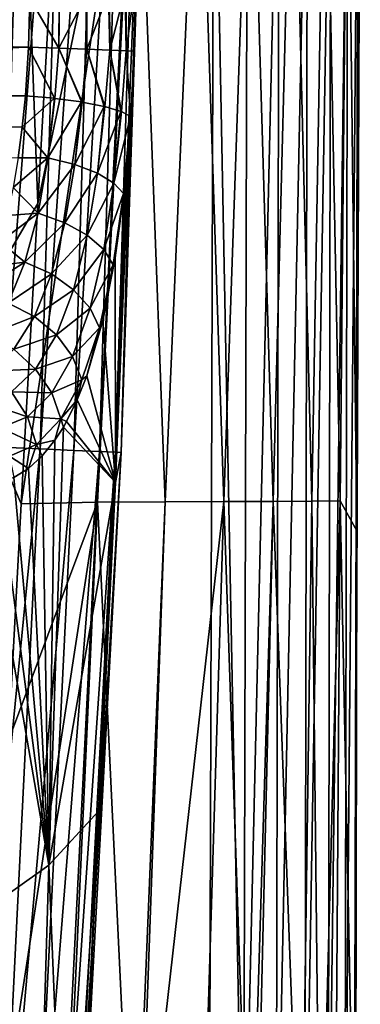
# Model space of a CAD drawing. Header units: metres. Extents: x -105 to 105, y -117 to 62.
# Tile 42 of 256: x 15.94 to 20.59, y -92.56 to -79.15. Entities that reach past the tile are written whole.
import ezdxf

# ---------------------------------------------------------------- set-up
doc = ezdxf.new("R2010")
doc.units = ezdxf.units.M
doc.layers.add('solid_509432_AD150_SW0001_01', color=7, linetype='CONTINUOUS')

msp = doc.modelspace()

# ---------------------------------------------------------------- linework, layer by layer
at = {"layer": 'solid_509432_AD150_SW0001_01'}
for points in [[(16.18886, -81.657463, -1.2441), (15.045014, -83.603821, -2.890023), (15.793531, -71.095657, -3.860991)], [(16.549488, -75.307693, -1.699382), (16.18886, -81.657463, -1.2441), (15.793531, -71.095657, -3.860991)], [(15.057963, -84.948395, 13.834133), (15.426093, -73.383102, 13.829054), (16.022732, -73.398773, 13.615422)], [(15.671834, -84.974663, 13.606791), (15.057963, -84.948395, 13.834133), (16.022732, -73.398773, 13.615422)], [(15.671834, -84.974663, 13.606791), (16.022732, -73.398773, 13.615422), (16.561172, -73.41301, 13.281148)], [(16.221754, -84.998367, 13.251493), (15.671834, -84.974663, 13.606791), (16.561172, -73.41301, 13.281148)], [(16.221754, -84.998367, 13.251493), (16.561172, -73.41301, 13.281148), (17.017376, -73.425186, 12.841157)], [(16.681499, -85.018372, 12.785182), (16.221754, -84.998367, 13.251493), (17.017376, -73.425186, 12.841157)], [(16.681499, -85.018372, 12.785182), (17.017376, -73.425186, 12.841157), (17.37097, -73.434746, 12.315094)], [(17.029144, -85.033722, 12.230097), (16.681499, -85.018372, 12.785182), (17.37097, -73.434746, 12.315094)], [(17.029144, -85.033722, 12.230097), (17.37097, -73.434746, 12.315094), (17.606167, -73.441261, 11.72645)], [(17.248106, -85.043694, 11.612709), (17.029144, -85.033722, 12.230097), (17.606167, -73.441261, 11.72645)], [(17.248106, -85.043694, 11.612709), (17.606167, -73.441261, 11.72645), (17.712463, -73.444458, 11.101509)], [(17.327948, -85.047798, 10.962462), (17.248106, -85.043694, 11.612709), (17.712463, -73.444458, 11.101509)], [(17.327948, -85.047798, 10.962462), (17.712463, -73.444458, 11.101509), (17.680584, -73.605957, 10.466261)], [(17.517824, -79.278381, 10.510191), (17.327948, -85.047798, 10.962462), (17.680584, -73.605957, 10.466261)], [(17.517824, -79.278381, 10.510191), (17.680584, -73.605957, 10.466261), (17.519859, -78.689865, 10.398574)], [(-18.577246, -77.482422, 17.200001), (-18.524509, -96.082024, 17.200001), (18.588333, -75.235542, 17.200001)], [(-18.524509, -96.082024, 17.200001), (18.524509, -96.082024, 17.200001), (18.588333, -75.235542, 17.200001)], [(18.993418, -96.084908, 17.144253), (18.588333, -75.235542, 17.200001), (18.524509, -96.082024, 17.200001)], [(19.045681, -75.238121, 17.146973), (18.588333, -75.235542, 17.200001), (18.993418, -96.084908, 17.144253)], [(19.478907, -75.240417, 16.9907), (19.045681, -75.238121, 17.146973), (18.993418, -96.084908, 17.144253)], [(19.478907, -75.240417, 16.9907), (18.993418, -96.084908, 17.144253), (19.436186, -96.087563, 16.980116)], [(19.864902, -75.242462, 16.739471), (19.478907, -75.240417, 16.9907), (19.436186, -96.087563, 16.980116)], [(19.864902, -75.242462, 16.739471), (19.436186, -96.087563, 16.980116), (19.828129, -96.08979, 16.716742)], [(20.183195, -75.244141, 16.406607), (19.864902, -75.242462, 16.739471), (19.828129, -96.08979, 16.716742)], [(20.183195, -75.244141, 16.406607), (19.828129, -96.08979, 16.716742), (20.1474, -96.091507, 16.368813)], [(20.416908, -75.245377, 16.00976), (20.183195, -75.244141, 16.406607), (20.1474, -96.091507, 16.368813)], [(17.535645, -75.288467, 0.518178), (15.964296, -85.749229, -0.920021), (16.18886, -81.657463, -1.2441)], [(17.535645, -75.288467, 0.518178), (17.002825, -85.722847, 1.192175), (15.964296, -85.749229, -0.920021)], [(17.535645, -75.288467, 0.518178), (16.18886, -81.657463, -1.2441), (16.549488, -75.307693, -1.699382)], [(17.535645, -75.288467, 0.518178), (17.925152, -85.719856, 3.384562), (17.002825, -85.722847, 1.192175)], [(17.535645, -75.288467, 0.518178), (18.380772, -75.281738, 2.823127), (17.925152, -85.719856, 3.384562)], [(18.380772, -75.281738, 2.823127), (18.725393, -85.716751, 5.643961), (17.925152, -85.719856, 3.384562)], [(18.380772, -75.281738, 2.823127), (19.090172, -75.274864, 5.203575), (18.725393, -85.716751, 5.643961)], [(19.090172, -75.274864, 5.203575), (19.395054, -85.713562, 7.956745), (18.725393, -85.716751, 5.643961)], [(19.090172, -75.274864, 5.203575), (19.665012, -75.267868, 7.643147), (19.395054, -85.713562, 7.956745)], [(19.665012, -75.267868, 7.643147), (19.925886, -85.710297, 10.308216), (19.395054, -85.713562, 7.956745)], [(19.665012, -75.267868, 7.643147), (20.104969, -75.260788, 10.12195), (19.925886, -85.710297, 10.308216)], [(20.104969, -75.260788, 10.12195), (20.310272, -85.706985, 12.682506), (19.925886, -85.710297, 10.308216)], [(20.104969, -75.260788, 10.12195), (20.411179, -75.253639, 12.617689), (20.310272, -85.706985, 12.682506)], [(20.416908, -75.245377, 16.00976), (20.1474, -96.091507, 16.368813), (20.376184, -96.09269, 15.955752)], [(20.411179, -75.253639, 12.617689), (20.539606, -86.113174, 15.073578), (20.310272, -85.706985, 12.682506)], [(20.553648, -75.246101, 15.569972), (20.416908, -75.245377, 16.00976), (20.376184, -96.09269, 15.955752)], [(20.553648, -75.246101, 15.569972), (20.376184, -96.09269, 15.955752), (20.501736, -96.092873, 15.500709)], [(20.571375, -78.145523, 15.101947), (20.539606, -86.113174, 15.073578), (20.411179, -75.253639, 12.617689)], [(20.553648, -75.246101, 15.569972), (20.501736, -96.092873, 15.500709), (20.585041, -75.460121, 15.110648)], [(20.501736, -96.092873, 15.500709), (20.571375, -78.145523, 15.101947), (20.585041, -75.460121, 15.110648)], [(20.501736, -96.092873, 15.500709), (20.539606, -86.113174, 15.073578), (20.571375, -78.145523, 15.101947)], [(16.082529, -78.85894, 9.174413), (0, -78.728661, 8.724924), (0, -79.176468, 8.786895)], [(17.513777, -78.694466, 10.366867), (17.392649, -79.576355, 10.109627), (17.509108, -79.583038, 10.521703)], [(17.513777, -78.694466, 10.366867), (17.393692, -78.745354, 10.013411), (17.392649, -79.576355, 10.109627)], [(17.517824, -79.278381, 10.510191), (17.519859, -78.689865, 10.398574), (17.509108, -79.583038, 10.521703)], [(17.513777, -78.694466, 10.366867), (17.509108, -79.583038, 10.521703), (17.519859, -78.689865, 10.398574)], [(16.062414, -79.524361, 9.220542), (16.082529, -78.85894, 9.174413), (0, -79.176468, 8.786895)], [(16.477076, -79.539238, 9.290349), (16.082529, -78.85894, 9.174413), (16.062414, -79.524361, 9.220542)], [(16.479622, -78.852348, 9.238495), (16.082529, -78.85894, 9.174413), (16.477076, -79.539238, 9.290349)], [(16.845686, -78.830566, 9.404904), (16.477076, -79.539238, 9.290349), (16.85602, -79.553596, 9.472651)], [(16.845686, -78.830566, 9.404904), (16.486181, -78.852104, 9.240492), (16.477076, -79.539238, 9.290349)], [(16.486181, -78.852104, 9.240492), (16.479622, -78.852348, 9.238495), (16.477076, -79.539238, 9.290349)], [(16.85689, -78.829605, 9.412004), (16.845686, -78.830566, 9.404904), (16.85602, -79.553596, 9.472651)], [(17.153915, -78.795158, 9.661634), (16.85602, -79.553596, 9.472651), (17.169432, -79.566299, 9.753098)], [(17.153915, -78.795158, 9.661634), (16.85689, -78.829605, 9.412004), (16.85602, -79.553596, 9.472651)], [(17.167084, -78.793121, 9.676193), (17.153915, -78.795158, 9.661634), (17.169432, -79.566299, 9.753098)], [(17.382095, -78.748672, 9.990182), (17.167084, -78.793121, 9.676193), (17.169432, -79.566299, 9.753098)], [(17.382095, -78.748672, 9.990182), (17.169432, -79.566299, 9.753098), (17.392649, -79.576355, 10.109627)], [(17.393692, -78.745354, 10.013411), (17.382095, -78.748672, 9.990182), (17.392649, -79.576355, 10.109627)], [(16.062414, -79.524361, 9.220542), (0, -79.176468, 8.786895), (0, -79.628448, 8.797937)], [(17.517824, -79.278381, 10.510191), (17.509108, -79.583038, 10.521703), (17.327948, -85.047798, 10.962462)], [(16.062414, -79.524361, 9.220542), (0, -79.628448, 8.797937), (0, -80.078819, 8.757899)], [(16.020041, -80.187698, 9.165667), (16.062414, -79.524361, 9.220542), (0, -80.078819, 8.757899)], [(16.418919, -80.223045, 9.226031), (16.062414, -79.524361, 9.220542), (16.020041, -80.187698, 9.165667)], [(16.423468, -80.223549, 9.227371), (16.062414, -79.524361, 9.220542), (16.418919, -80.223045, 9.226031)], [(16.477076, -79.539238, 9.290349), (16.062414, -79.524361, 9.220542), (16.423468, -80.223549, 9.227371)], [(16.477076, -79.539238, 9.290349), (16.423468, -80.223549, 9.227371), (16.786219, -80.272926, 9.390175)], [(16.477076, -79.539238, 9.290349), (16.786219, -80.272926, 9.390175), (16.793867, -80.274185, 9.394962)], [(16.85602, -79.553596, 9.472651), (16.477076, -79.539238, 9.290349), (16.793867, -80.274185, 9.394962)], [(16.85602, -79.553596, 9.472651), (16.793867, -80.274185, 9.394962), (17.094688, -80.333618, 9.646111)], [(16.85602, -79.553596, 9.472651), (17.094688, -80.333618, 9.646111), (17.103611, -80.335762, 9.655945)], [(17.169432, -79.566299, 9.753098), (16.85602, -79.553596, 9.472651), (17.103611, -80.335762, 9.655945)], [(17.169432, -79.566299, 9.753098), (17.103611, -80.335762, 9.655945), (17.321798, -80.400696, 9.975143)], [(17.169432, -79.566299, 9.753098), (17.321798, -80.400696, 9.975143), (17.329594, -80.403702, 9.99085)], [(17.392649, -79.576355, 10.109627), (17.169432, -79.566299, 9.753098), (17.329594, -80.403702, 9.99085)], [(17.509108, -79.583038, 10.521703), (17.496019, -79.886955, 10.501923), (17.327948, -85.047798, 10.962462)], [(17.392649, -79.576355, 10.109627), (17.329594, -80.403702, 9.99085), (17.45096, -80.469246, 10.353241)], [(17.392649, -79.576355, 10.109627), (17.454958, -80.472923, 10.374697), (17.509108, -79.583038, 10.521703)], [(17.392649, -79.576355, 10.109627), (17.45096, -80.469246, 10.353241), (17.454958, -80.472923, 10.374697)], [(17.509108, -79.583038, 10.521703), (17.454958, -80.472923, 10.374697), (17.496019, -79.886955, 10.501923)], [(17.496019, -79.886955, 10.501923), (17.454958, -80.472923, 10.374697), (17.327948, -85.047798, 10.962462)], [(16.020041, -80.187698, 9.165667), (0, -80.078819, 8.757899), (0, -80.521751, 8.667303)], [(15.9766, -80.617104, 9.074809), (16.020041, -80.187698, 9.165667), (0, -80.521751, 8.667303)], [(16.418919, -80.223045, 9.226031), (16.020041, -80.187698, 9.165667), (15.9766, -80.617104, 9.074809)], [(16.327646, -81.03437, 9.011566), (16.418919, -80.223045, 9.226031), (15.9766, -80.617104, 9.074809)], [(16.423468, -80.223549, 9.227371), (16.418919, -80.223045, 9.226031), (16.327646, -81.03437, 9.011566)], [(16.786219, -80.272926, 9.390175), (16.423468, -80.223549, 9.227371), (16.327646, -81.03437, 9.011566)], [(16.693771, -81.126686, 9.159086), (16.786219, -80.272926, 9.390175), (16.327646, -81.03437, 9.011566)], [(16.793867, -80.274185, 9.394962), (16.786219, -80.272926, 9.390175), (16.693771, -81.126686, 9.159086)], [(17.094688, -80.333618, 9.646111), (16.793867, -80.274185, 9.394962), (16.693771, -81.126686, 9.159086)], [(17.001245, -81.244423, 9.395582), (17.094688, -80.333618, 9.646111), (16.693771, -81.126686, 9.159086)], [(17.103611, -80.335762, 9.655945), (17.094688, -80.333618, 9.646111), (17.001245, -81.244423, 9.395582)], [(17.321798, -80.400696, 9.975143), (17.103611, -80.335762, 9.655945), (17.001245, -81.244423, 9.395582)], [(17.22761, -81.378983, 9.703782), (17.321798, -80.400696, 9.975143), (17.001245, -81.244423, 9.395582)], [(17.329594, -80.403702, 9.99085), (17.321798, -80.400696, 9.975143), (17.22761, -81.378983, 9.703782)], [(17.45096, -80.469246, 10.353241), (17.329594, -80.403702, 9.99085), (17.22761, -81.378983, 9.703782)], [(17.356333, -81.520538, 10.061174), (17.45096, -80.469246, 10.353241), (17.22761, -81.378983, 9.703782)], [(17.454958, -80.472923, 10.374697), (17.246489, -85.456406, 10.30694), (17.327948, -85.047798, 10.962462)], [(17.369328, -81.460632, 10.11415), (17.246489, -85.456406, 10.30694), (17.454958, -80.472923, 10.374697)], [(17.356333, -81.520538, 10.061174), (17.454958, -80.472923, 10.374697), (17.45096, -80.469246, 10.353241)], [(17.369328, -81.460632, 10.11415), (17.454958, -80.472923, 10.374697), (17.356333, -81.520538, 10.061174)], [(15.921059, -81.034966, 8.941613), (15.9766, -80.617104, 9.074809), (0, -80.521751, 8.667303)], [(16.327646, -81.03437, 9.011566), (15.9766, -80.617104, 9.074809), (15.921059, -81.034966, 8.941613)], [(16.327646, -81.03437, 9.011566), (15.921059, -81.034966, 8.941613), (15.852887, -81.436951, 8.767559)], [(16.193199, -81.787224, 8.651043), (16.327646, -81.03437, 9.011566), (15.852887, -81.436951, 8.767559)], [(16.693771, -81.126686, 9.159086), (16.327646, -81.03437, 9.011566), (16.193199, -81.787224, 8.651043)], [(16.55747, -81.917923, 8.771705), (16.693771, -81.126686, 9.159086), (16.193199, -81.787224, 8.651043)], [(17.001245, -81.244423, 9.395582), (16.693771, -81.126686, 9.159086), (16.55747, -81.917923, 8.771705)], [(16.863373, -82.087822, 8.976391), (17.001245, -81.244423, 9.395582), (16.55747, -81.917923, 8.771705)], [(17.22761, -81.378983, 9.703782), (17.001245, -81.244423, 9.395582), (16.863373, -82.087822, 8.976391)], [(17.088562, -82.2845, 9.25015), (17.22761, -81.378983, 9.703782), (16.863373, -82.087822, 8.976391)], [(17.356333, -81.520538, 10.061174), (17.22761, -81.378983, 9.703782), (17.088562, -82.2845, 9.25015)], [(16.193199, -81.787224, 8.651043), (15.852887, -81.436951, 8.767559), (15.771351, -81.819229, 8.554418)], [(17.216591, -82.493607, 9.572986), (17.356333, -81.520538, 10.061174), (17.088562, -82.2845, 9.25015)], [(17.244291, -82.395386, 9.681003), (17.356333, -81.520538, 10.061174), (17.216591, -82.493607, 9.572986)], [(17.244291, -82.395386, 9.681003), (17.246489, -85.456406, 10.30694), (17.369328, -81.460632, 10.11415)], [(17.244291, -82.395386, 9.681003), (17.369328, -81.460632, 10.11415), (17.356333, -81.520538, 10.061174)], [(16.18886, -81.657463, -1.2441), (15.964296, -85.749229, -0.920021), (15.045014, -83.603821, -2.890023)], [(16.193199, -81.787224, 8.651043), (15.771351, -81.819229, 8.554418), (15.675756, -82.178253, 8.30419)], [(16.012819, -82.453674, 8.161182), (16.193199, -81.787224, 8.651043), (15.675756, -82.178253, 8.30419)], [(16.55747, -81.917923, 8.771705), (16.193199, -81.787224, 8.651043), (16.012819, -82.453674, 8.161182)], [(16.374407, -82.616219, 8.245826), (16.55747, -81.917923, 8.771705), (16.012819, -82.453674, 8.161182)], [(16.863373, -82.087822, 8.976391), (16.55747, -81.917923, 8.771705), (16.374407, -82.616219, 8.245826)], [(16.012819, -82.453674, 8.161182), (15.675756, -82.178253, 8.30419), (15.565287, -82.510635, 8.019155)], [(16.678032, -82.830597, 8.407652), (16.863373, -82.087822, 8.976391), (16.374407, -82.616219, 8.245826)], [(17.088562, -82.2845, 9.25015), (16.863373, -82.087822, 8.976391), (16.678032, -82.830597, 8.407652)], [(16.901518, -83.081146, 8.634839), (17.088562, -82.2845, 9.25015), (16.678032, -82.830597, 8.407652)], [(17.216591, -82.493607, 9.572986), (17.088562, -82.2845, 9.25015), (16.901518, -83.081146, 8.634839)], [(16.012819, -82.453674, 8.161182), (15.565287, -82.510635, 8.019155), (15.43924, -82.813255, 7.701747)], [(15.784679, -83.011574, 7.564158), (16.012819, -82.453674, 8.161182), (15.43924, -82.813255, 7.701747)], [(16.374407, -82.616219, 8.245826), (16.012819, -82.453674, 8.161182), (15.784679, -83.011574, 7.564158)], [(17.075077, -83.251076, 9.083725), (17.246489, -85.456406, 10.30694), (17.244291, -82.395386, 9.681003)], [(17.075077, -83.251076, 9.083725), (17.244291, -82.395386, 9.681003), (17.216591, -82.493607, 9.572986)], [(16.14274, -83.19709, 7.605592), (16.374407, -82.616219, 8.245826), (15.784679, -83.011574, 7.564158)], [(16.678032, -82.830597, 8.407652), (16.374407, -82.616219, 8.245826), (16.14274, -83.19709, 7.605592)], [(17.02854, -83.349564, 8.910794), (17.216591, -82.493607, 9.572986), (16.901518, -83.081146, 8.634839)], [(17.075077, -83.251076, 9.083725), (17.216591, -82.493607, 9.572986), (17.02854, -83.349564, 8.910794)], [(16.443375, -83.445755, 7.715712), (16.678032, -82.830597, 8.407652), (16.14274, -83.19709, 7.605592)], [(16.901518, -83.081146, 8.634839), (16.678032, -82.830597, 8.407652), (16.443375, -83.445755, 7.715712)], [(16.14274, -83.19709, 7.605592), (15.784679, -83.011574, 7.564158), (15.509077, -83.444298, 6.88641)], [(16.664621, -83.739403, 7.886474), (16.901518, -83.081146, 8.634839), (16.443375, -83.445755, 7.715712)], [(17.02854, -83.349564, 8.910794), (16.901518, -83.081146, 8.634839), (16.664621, -83.739403, 7.886474)], [(15.86293, -83.642006, 6.880511), (16.14274, -83.19709, 7.605592), (15.509077, -83.444298, 6.88641)], [(16.443375, -83.445755, 7.715712), (16.14274, -83.19709, 7.605592), (15.86293, -83.642006, 6.880511)], [(16.856165, -84.002495, 8.33425), (17.246489, -85.456406, 10.30694), (17.075077, -83.251076, 9.083725)], [(16.856165, -84.002495, 8.33425), (17.075077, -83.251076, 9.083725), (17.02854, -83.349564, 8.910794)], [(16.790323, -84.056587, 8.105408), (17.02854, -83.349564, 8.910794), (16.664621, -83.739403, 7.886474)], [(16.856165, -84.002495, 8.33425), (17.02854, -83.349564, 8.910794), (16.790323, -84.056587, 8.105408)], [(16.159994, -83.91275, 6.933298), (16.443375, -83.445755, 7.715712), (15.86293, -83.642006, 6.880511)], [(16.664621, -83.739403, 7.886474), (16.443375, -83.445755, 7.715712), (16.159994, -83.91275, 6.933298)], [(15.964296, -85.749229, -0.920021), (15.790837, -88.971878, -0.648314), (15.045014, -83.603821, -2.890023)], [(16.159994, -83.91275, 6.933298), (15.86293, -83.642006, 6.880511), (15.539696, -83.941315, 6.101926)], [(16.378571, -84.236763, 7.040915), (16.664621, -83.739403, 7.886474), (16.159994, -83.91275, 6.933298)], [(16.790323, -84.056587, 8.105408), (16.664621, -83.739403, 7.886474), (16.378571, -84.236763, 7.040915)], [(15.833039, -84.221046, 6.09558), (16.159994, -83.91275, 6.933298), (15.539696, -83.941315, 6.101926)], [(16.378571, -84.236763, 7.040915), (16.159994, -83.91275, 6.933298), (15.833039, -84.221046, 6.09558)], [(16.502697, -84.590363, 7.195501), (16.790323, -84.056587, 8.105408), (16.378571, -84.236763, 7.040915)], [(16.72628, -84.331497, 7.90706), (16.790323, -84.056587, 8.105408), (16.502697, -84.590363, 7.195501)], [(16.72628, -84.331497, 7.90706), (17.246489, -85.456406, 10.30694), (16.856165, -84.002495, 8.33425)], [(16.72628, -84.331497, 7.90706), (16.856165, -84.002495, 8.33425), (16.790323, -84.056587, 8.105408)], [(16.048832, -84.561729, 6.136928), (15.833039, -84.221046, 6.09558), (15.470958, -84.369026, 5.235538)], [(16.048832, -84.561729, 6.136928), (16.378571, -84.236763, 7.040915), (15.833039, -84.221046, 6.09558)], [(16.502697, -84.590363, 7.195501), (16.378571, -84.236763, 7.040915), (16.048832, -84.561729, 6.136928)], [(16.581913, -84.62561, 7.447546), (16.72628, -84.331497, 7.90706), (16.502697, -84.590363, 7.195501)], [(16.581913, -84.62561, 7.447546), (17.246489, -85.456406, 10.30694), (16.72628, -84.331497, 7.90706)], [(15.684287, -84.712868, 5.211008), (16.048832, -84.561729, 6.136928), (15.470958, -84.369026, 5.235538)], [(16.171314, -84.938484, 6.222949), (16.048832, -84.561729, 6.136928), (15.684287, -84.712868, 5.211008)], [(16.171314, -84.938484, 6.222949), (16.502697, -84.590363, 7.195501), (16.048832, -84.561729, 6.136928)], [(16.423, -84.881454, 6.958972), (16.502697, -84.590363, 7.195501), (16.171314, -84.938484, 6.222949)], [(16.423, -84.881454, 6.958972), (16.5382, -84.7024, 7.311421), (16.502697, -84.590363, 7.195501)], [(16.5382, -84.7024, 7.311421), (16.581913, -84.62561, 7.447546), (16.502697, -84.590363, 7.195501)], [(16.5382, -84.7024, 7.311421), (17.246489, -85.456406, 10.30694), (16.581913, -84.62561, 7.447546)], [(15.805315, -85.099426, 5.22721), (16.171314, -84.938484, 6.222949), (15.684287, -84.712868, 5.211008)], [(16.340378, -90.668655, 7.915651), (17.246489, -85.456406, 10.30694), (16.5382, -84.7024, 7.311421)], [(16.340378, -90.668655, 7.915651), (16.5382, -84.7024, 7.311421), (16.423, -84.881454, 6.958972)], [(16.250196, -85.09523, 6.446124), (16.423, -84.881454, 6.958972), (16.171314, -84.938484, 6.222949)], [(16.340378, -90.668655, 7.915651), (16.423, -84.881454, 6.958972), (16.250196, -85.09523, 6.446124)], [(16.221754, -84.998367, 13.251493), (15.084949, -96.532837, 13.601055), (15.671834, -84.974663, 13.606791)], [(16.221754, -84.998367, 13.251493), (15.646813, -96.57222, 13.221031), (15.084949, -96.532837, 13.601055)], [(16.681499, -85.018372, 12.785182), (15.646813, -96.57222, 13.221031), (16.221754, -84.998367, 13.251493)], [(16.681499, -85.018372, 12.785182), (16.108936, -96.604958, 12.724009), (15.646813, -96.57222, 13.221031)], [(16.063816, -85.264633, 5.912049), (16.171314, -84.938484, 6.222949), (15.805315, -85.099426, 5.22721)], [(16.063816, -85.264633, 5.912049), (16.250196, -85.09523, 6.446124), (16.171314, -84.938484, 6.222949)], [(17.029144, -85.033722, 12.230097), (16.108936, -96.604958, 12.724009), (16.681499, -85.018372, 12.785182)], [(17.029144, -85.033722, 12.230097), (16.447615, -96.629372, 12.135482), (16.108936, -96.604958, 12.724009)], [(17.248106, -85.043694, 11.612709), (16.447615, -96.629372, 12.135482), (17.029144, -85.033722, 12.230097)], [(15.864854, -85.387131, 5.360928), (16.063816, -85.264633, 5.912049), (15.805315, -85.099426, 5.22721)], [(16.340378, -90.668655, 7.915651), (16.250196, -85.09523, 6.446124), (16.063816, -85.264633, 5.912049)], [(17.248106, -85.043694, 11.612709), (16.645468, -96.64418, 11.485667), (16.447615, -96.629372, 12.135482)], [(17.327948, -85.047798, 10.962462), (16.645468, -96.64418, 11.485667), (17.248106, -85.043694, 11.612709)], [(17.327948, -85.047798, 10.962462), (16.692366, -96.648743, 10.807961), (16.645468, -96.64418, 11.485667)], [(17.246489, -85.456406, 10.30694), (16.692366, -96.648743, 10.807961), (17.327948, -85.047798, 10.962462)], [(16.340378, -90.668655, 7.915651), (16.063816, -85.264633, 5.912049), (15.864854, -85.387131, 5.360928)], [(16.340378, -90.668655, 7.915651), (15.864854, -85.387131, 5.360928), (15.655339, -85.460503, 4.798396)], [(16.340378, -90.668655, 7.915651), (15.437896, -85.483238, 4.230554), (15.352471, -91.369011, 5.288809)], [(16.340378, -90.668655, 7.915651), (15.655339, -85.460503, 4.798396), (15.437896, -85.483238, 4.230554)], [(16.340378, -90.668655, 7.915651), (17.018713, -89.931877, 10.243126), (17.246489, -85.456406, 10.30694)], [(17.018713, -89.931877, 10.243126), (16.692366, -96.648743, 10.807961), (17.246489, -85.456406, 10.30694)], [(17.002825, -85.722847, 1.192175), (16.526768, -96.089996, 2.048623), (15.41, -96.089996, 0)], [(17.002825, -85.722847, 1.192175), (15.41, -96.089996, 0), (15.790837, -88.971878, -0.648314)], [(17.002825, -85.722847, 1.192175), (15.790837, -88.971878, -0.648314), (15.964296, -85.749229, -0.920021)], [(17.002825, -85.722847, 1.192175), (17.49896, -96.089996, 4.062337), (16.526768, -96.089996, 2.048623)], [(17.002825, -85.722847, 1.192175), (17.925152, -85.719856, 3.384562), (17.49896, -96.089996, 4.062337)], [(17.925152, -85.719856, 3.384562), (17.552021, -96.089996, 4.180229), (17.49896, -96.089996, 4.062337)], [(18.725393, -85.716751, 5.643961), (18.407776, -96.089996, 6.235722), (17.552021, -96.089996, 4.180229)], [(17.925152, -85.719856, 3.384562), (18.725393, -85.716751, 5.643961), (17.552021, -96.089996, 4.180229)], [(18.725393, -85.716751, 5.643961), (19.078495, -96.089996, 8.129283), (18.407776, -96.089996, 6.235722)], [(18.725393, -85.716751, 5.643961), (19.395054, -85.713562, 7.956745), (19.078495, -96.089996, 8.129283)], [(19.395054, -85.713562, 7.956745), (19.152611, -96.089996, 8.360654), (19.078495, -96.089996, 8.129283)], [(19.395054, -85.713562, 7.956745), (19.780994, -96.089996, 10.603977), (19.152611, -96.089996, 8.360654)], [(19.395054, -85.713562, 7.956745), (19.925886, -85.710297, 10.308216), (19.780994, -96.089996, 10.603977)], [(19.925886, -85.710297, 10.308216), (20.036503, -96.089996, 11.74491), (19.780994, -96.089996, 10.603977)], [(19.925886, -85.710297, 10.308216), (20.310272, -85.706985, 12.682506), (20.036503, -96.089996, 11.74491)], [(20.310272, -85.706985, 12.682506), (20.238138, -96.089996, 12.8306), (20.036503, -96.089996, 11.74491)], [(20.310272, -85.706985, 12.682506), (20.518042, -96.090012, 15.031713), (20.238138, -96.089996, 12.8306)], [(20.310272, -85.706985, 12.682506), (20.539606, -86.113174, 15.073578), (20.518042, -96.090012, 15.031713)], [(20.501736, -96.092873, 15.500709), (20.518042, -96.090012, 15.031713), (20.539606, -86.113174, 15.073578)], [(16.340378, -90.668655, 7.915651), (16.586248, -96.643051, 10.1374), (17.018713, -89.931877, 10.243126)], [(17.018713, -89.931877, 10.243126), (16.586248, -96.643051, 10.1374), (16.692366, -96.648743, 10.807961)], [(16.340378, -90.668655, 7.915651), (15.352471, -91.369011, 5.288809), (16.163145, -96.615242, 8.726071)], [(16.340378, -90.668655, 7.915651), (16.163145, -96.615242, 8.726071), (16.586248, -96.643051, 10.1374)], [(15.352471, -91.369011, 5.288809), (15.252294, -96.565125, 6.226641), (16.163145, -96.615242, 8.726071)]]:
    msp.add_3dface(points, dxfattribs=at)

doc.saveas('drawing.dxf')
